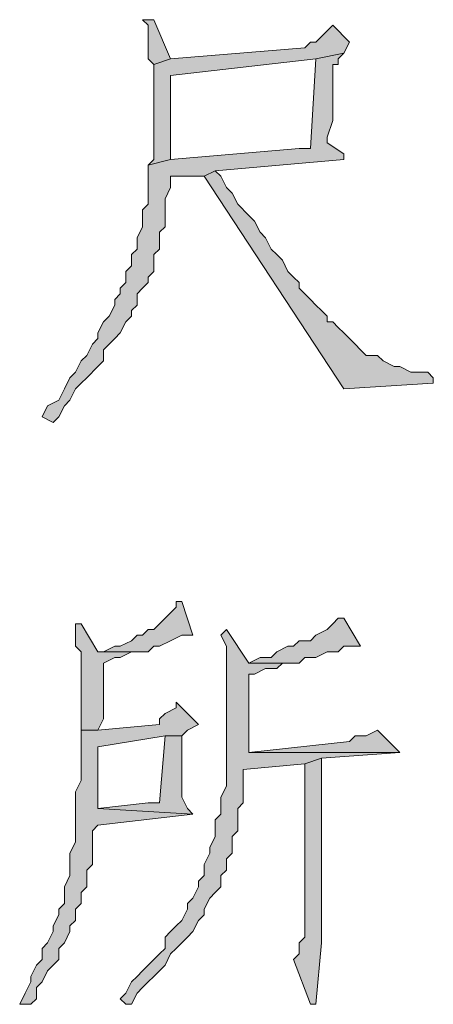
# Model space of a CAD drawing. Extents: x 566443 to 590371, y 3845226 to 3876576.
# Tile 21 of 221: x 586412.3 to 586415.43, y 3853882.23 to 3853889.68. Entities that reach past the tile are written whole.
import ezdxf

# ---------------------------------------------------------------- set-up
doc = ezdxf.new("R2010")
doc.units = 0
doc.layers.add('C00-00-00', color=7, linetype='CONTINUOUS')

msp = doc.modelspace()

# ---------------------------------------------------------------- hatches: boundary and pattern name
at = {"layer": 'C00-00-00'}
h = msp.add_hatch(color=256, dxfattribs=at)
h.dxf.hatch_style = 2
h.paths.add_polyline_path([(586413.3162, 3853889.6826), (586413.2316, 3853889.6826), (586413.2739, 3853889.6403), (586413.2739, 3853889.3863), (586413.3162, 3853889.3439), (586413.4432, 3853889.3863)])
h = msp.add_hatch(color=256, dxfattribs=at)
h.dxf.hatch_style = 2
h.paths.add_polyline_path([(586414.6709, 3853889.6403), (586414.5862, 3853889.5556), (586414.5439, 3853889.5133), (586414.5016, 3853889.5133), (586414.4592, 3853889.4709), (586413.4432, 3853889.3863), (586413.3162, 3853889.3439), (586413.3162, 3853888.6243), (586413.2739, 3853888.5819), (586413.4432, 3853888.6243), (586413.4432, 3853889.0476), (586413.4432, 3853889.1323), (586413.4432, 3853889.2593), (586414.5439, 3853889.3863), (586414.7556, 3853889.4286), (586414.7979, 3853889.5133)])
h = msp.add_hatch(color=256, dxfattribs=at)
h.dxf.hatch_style = 2
h.paths.add_polyline_path([(586414.7556, 3853889.4286), (586414.5439, 3853889.3863), (586414.5016, 3853888.7089), (586414.4169, 3853888.7089), (586413.4432, 3853888.6243), (586413.2739, 3853888.5819), (586413.2739, 3853888.2856), (586413.2316, 3853888.2433), (586413.2316, 3853888.1163), (586413.1892, 3853888.0316), (586413.1892, 3853887.9469), (586413.1469, 3853887.9046), (586413.1469, 3853887.8199), (586413.1046, 3853887.7776), (586413.1046, 3853887.6929), (586413.0622, 3853887.6506), (586413.0622, 3853887.6083), (586413.0199, 3853887.5659), (586413.0199, 3853887.5236), (586412.9776, 3853887.4389), (586412.9352, 3853887.3966), (586412.8929, 3853887.3119), (586412.8929, 3853887.2696), (586412.8506, 3853887.2273), (586412.8082, 3853887.1426), (586412.7659, 3853887.1003), (586412.7236, 3853887.0156), (586412.6812, 3853886.9733), (586412.6389, 3853886.8886), (586412.5966, 3853886.8039), (586412.5119, 3853886.7616), (586412.4696, 3853886.6769), (586412.5542, 3853886.6346), (586412.5966, 3853886.6769), (586412.6389, 3853886.7616), (586412.6812, 3853886.8039), (586412.7236, 3853886.8886), (586412.7659, 3853886.9309), (586412.8082, 3853886.9733), (586412.8929, 3853887.0579), (586412.9352, 3853887.1003), (586412.9352, 3853887.1849), (586412.9776, 3853887.2273), (586413.0199, 3853887.2696), (586413.0622, 3853887.3119), (586413.1046, 3853887.3966), (586413.1469, 3853887.4389), (586413.1469, 3853887.4813), (586413.1892, 3853887.5236), (586413.1892, 3853887.6083), (586413.2316, 3853887.6506), (586413.2739, 3853887.6929), (586413.2739, 3853887.7353), (586413.3162, 3853887.7776), (586413.3162, 3853887.9046), (586413.3586, 3853887.9469), (586413.3586, 3853888.0739), (586413.4009, 3853888.1163), (586413.4009, 3853888.3279), (586413.4432, 3853888.4126), (586413.4432, 3853888.4973), (586413.6972, 3853888.4973), (586413.7819, 3853888.5396), (586414.7556, 3853888.6243), (586414.7556, 3853888.6666), (586414.6286, 3853888.7513), (586414.6286, 3853888.7936), (586414.6709, 3853888.9206), (586414.6709, 3853889.3439), (586414.7132, 3853889.3439), (586414.7132, 3853889.3863)])
h = msp.add_hatch(color=256, dxfattribs=at)
h.dxf.hatch_style = 2
h.paths.add_polyline_path([(586413.7819, 3853888.5396), (586413.6972, 3853888.4973), (586414.7556, 3853886.8886), (586415.4329, 3853886.9309), (586415.4329, 3853886.9733), (586415.3906, 3853887.0156), (586415.2636, 3853887.0156), (586415.1789, 3853887.0579), (586415.1366, 3853887.0579), (586415.0519, 3853887.1003), (586415.0096, 3853887.1426), (586414.9249, 3853887.1426), (586414.8826, 3853887.1849), (586414.8402, 3853887.2273), (586414.7979, 3853887.2696), (586414.7556, 3853887.3119), (586414.7132, 3853887.3543), (586414.6709, 3853887.3966), (586414.6286, 3853887.3966), (586414.6286, 3853887.4389), (586414.5862, 3853887.4813), (586414.5439, 3853887.5236), (586414.5016, 3853887.5659), (586414.4592, 3853887.6083), (586414.4169, 3853887.6506), (586414.4169, 3853887.6929), (586414.3746, 3853887.7353), (586414.3322, 3853887.7776), (586414.2899, 3853887.8623), (586414.2476, 3853887.9046), (586414.2052, 3853887.9469), (586414.1629, 3853888.0316), (586414.1206, 3853888.0739), (586414.0782, 3853888.1586), (586414.0359, 3853888.2009), (586413.9512, 3853888.2856), (586413.9089, 3853888.3703), (586413.8666, 3853888.4126), (586413.8242, 3853888.4973)])
h = msp.add_hatch(color=256, dxfattribs=at)
h.dxf.hatch_style = 2
h.paths.add_polyline_path([(586413.4856, 3853885.2799), (586413.4856, 3853885.2376), (586413.4432, 3853885.1953), (586413.4009, 3853885.1529), (586413.3586, 3853885.1106), (586413.3162, 3853885.0683), (586413.2739, 3853885.0683), (586413.2316, 3853885.0259), (586413.1892, 3853885.0259), (586413.1469, 3853884.9836), (586413.0622, 3853884.9413), (586413.0199, 3853884.9413), (586412.9352, 3853884.8989), (586412.8929, 3853884.8989), (586413.1469, 3853884.8989), (586413.2739, 3853884.8989), (586413.3162, 3853884.9413), (586413.3586, 3853884.9413), (586413.4432, 3853884.9836), (586413.5279, 3853885.0259), (586413.6126, 3853885.0259), (586413.5279, 3853885.2799)])
h = msp.add_hatch(color=256, dxfattribs=at)
h.dxf.hatch_style = 2
h.paths.add_polyline_path([(586414.7556, 3853885.1529), (586414.7132, 3853885.1529), (586414.6709, 3853885.1106), (586414.6286, 3853885.0683), (586414.5439, 3853885.0259), (586414.5016, 3853884.9836), (586414.4169, 3853884.9836), (586414.3746, 3853884.9413), (586414.3322, 3853884.9413), (586414.2476, 3853884.8989), (586414.2052, 3853884.8566), (586414.1206, 3853884.8566), (586414.0359, 3853884.8143), (586414.4169, 3853884.8143), (586414.4592, 3853884.8566), (586414.5439, 3853884.8566), (586414.6286, 3853884.8989), (586414.7132, 3853884.8989), (586414.7556, 3853884.9413), (586414.8826, 3853884.9413)])
h = msp.add_hatch(color=256, dxfattribs=at)
h.dxf.hatch_style = 2
h.paths.add_polyline_path([(586412.7659, 3853885.1106), (586412.7236, 3853885.1106), (586412.7236, 3853885.0259), (586412.7236, 3853884.9413), (586412.7659, 3853884.8989), (586412.7659, 3853884.3063), (586412.8929, 3853884.3063), (586412.9352, 3853884.3909), (586412.9352, 3853884.8143), (586413.0199, 3853884.8566), (586413.0622, 3853884.8566), (586413.1469, 3853884.8989), (586412.8929, 3853884.8989)])
h = msp.add_hatch(color=256, dxfattribs=at)
h.dxf.hatch_style = 2
h.paths.add_polyline_path([(586413.8666, 3853885.0683), (586413.8242, 3853885.0259), (586413.8666, 3853884.9413), (586413.8666, 3853883.8829), (586413.8242, 3853883.7983), (586413.8242, 3853883.6713), (586413.7819, 3853883.6289), (586413.7819, 3853883.5443), (586413.7819, 3853883.5019), (586413.7396, 3853883.4173), (586413.7396, 3853883.3749), (586413.6972, 3853883.2903), (586413.6972, 3853883.2056), (586413.6549, 3853883.1633), (586413.6549, 3853883.1209), (586413.6126, 3853883.0363), (586413.5702, 3853882.9939), (586413.5702, 3853882.9516), (586413.5279, 3853882.8669), (586413.4856, 3853882.8246), (586413.4432, 3853882.7823), (586413.4009, 3853882.7399), (586413.4009, 3853882.6553), (586413.3586, 3853882.6129), (586413.3162, 3853882.5706), (586413.2316, 3853882.4859), (586413.1892, 3853882.4436), (586413.1469, 3853882.4013), (586413.1046, 3853882.3166), (586413.0622, 3853882.2743), (586413.1046, 3853882.2319), (586413.1469, 3853882.2319), (586413.1892, 3853882.3166), (586413.2316, 3853882.3589), (586413.2739, 3853882.4013), (586413.3162, 3853882.4436), (586413.3586, 3853882.4859), (586413.4009, 3853882.5283), (586413.4432, 3853882.6129), (586413.4856, 3853882.6553), (586413.5279, 3853882.6976), (586413.5702, 3853882.7399), (586413.6126, 3853882.7823), (586413.6549, 3853882.8669), (586413.6972, 3853882.9093), (586413.6972, 3853882.9516), (586413.7396, 3853883.0363), (586413.7819, 3853883.0786), (586413.8242, 3853883.1209), (586413.8242, 3853883.2056), (586413.8666, 3853883.2479), (586413.8666, 3853883.3326), (586413.9089, 3853883.3749), (586413.9089, 3853883.5019), (586413.9512, 3853883.5443), (586413.9512, 3853883.7136), (586413.9936, 3853883.7559), (586413.9936, 3853884.0099), (586414.4592, 3853884.0523), (586414.5862, 3853884.0946), (586415.1789, 3853884.1369), (586414.0359, 3853884.1369), (586414.0359, 3853884.1793), (586414.0359, 3853884.7296), (586414.0782, 3853884.7296), (586414.1629, 3853884.7719), (586414.2476, 3853884.7719), (586414.2899, 3853884.8143), (586414.4169, 3853884.8143), (586414.0359, 3853884.8143)])
h = msp.add_hatch(color=256, dxfattribs=at)
h.dxf.hatch_style = 2
h.paths.add_polyline_path([(586413.4856, 3853884.5179), (586413.4856, 3853884.4756), (586413.4009, 3853884.4333), (586413.3586, 3853884.3909), (586413.3586, 3853884.3486), (586412.8929, 3853884.3063), (586412.7659, 3853884.3063), (586412.7659, 3853884.2216), (586412.7659, 3853883.9253), (586412.7236, 3853883.8406), (586412.7236, 3853883.4596), (586412.6812, 3853883.3749), (586412.6812, 3853883.2056), (586412.6389, 3853883.1209), (586412.6389, 3853883.0786), (586412.6389, 3853882.9939), (586412.5966, 3853882.9516), (586412.5966, 3853882.9093), (586412.5542, 3853882.8246), (586412.5542, 3853882.7823), (586412.5119, 3853882.6976), (586412.4696, 3853882.6553), (586412.4696, 3853882.5706), (586412.4272, 3853882.5283), (586412.3849, 3853882.4436), (586412.3849, 3853882.4013), (586412.3426, 3853882.3166), (586412.3002, 3853882.2319), (586412.3849, 3853882.2319), (586412.4272, 3853882.2743), (586412.4272, 3853882.3589), (586412.4696, 3853882.4013), (586412.5119, 3853882.4859), (586412.5542, 3853882.5283), (586412.5966, 3853882.5706), (586412.5966, 3853882.6553), (586412.6389, 3853882.6976), (586412.6812, 3853882.7823), (586412.6812, 3853882.8246), (586412.7236, 3853882.8669), (586412.7236, 3853882.9516), (586412.7659, 3853882.9939), (586412.7659, 3853883.0786), (586412.8082, 3853883.1209), (586412.8082, 3853883.2479), (586412.8506, 3853883.2903), (586412.8506, 3853883.5443), (586412.8929, 3853883.5866), (586413.6126, 3853883.6713), (586412.8929, 3853883.7136), (586412.8929, 3853884.1793), (586413.4009, 3853884.2639), (586413.5279, 3853884.2639), (586413.5702, 3853884.3063), (586413.6549, 3853884.3486)])
h = msp.add_hatch(color=256, dxfattribs=at)
h.dxf.hatch_style = 2
h.paths.add_polyline_path([(586413.5279, 3853884.2639), (586413.4009, 3853884.2639), (586413.3586, 3853883.7559), (586413.2739, 3853883.7559), (586412.8929, 3853883.7136), (586413.6126, 3853883.6713), (586413.5702, 3853883.7136), (586413.5279, 3853883.7983)])
h = msp.add_hatch(color=256, dxfattribs=at)
h.dxf.hatch_style = 2
h.paths.add_polyline_path([(586415.0096, 3853884.3063), (586414.9249, 3853884.2639), (586414.8402, 3853884.2639), (586414.7979, 3853884.2216), (586414.0359, 3853884.1369), (586415.1789, 3853884.1369), (586415.1366, 3853884.1793)])
h = msp.add_hatch(color=256, dxfattribs=at)
h.dxf.hatch_style = 2
h.paths.add_polyline_path([(586414.5862, 3853884.0946), (586414.4592, 3853884.0523), (586414.4592, 3853882.7399), (586414.4169, 3853882.6976), (586414.4169, 3853882.6129), (586414.3746, 3853882.5706), (586414.5016, 3853882.2319), (586414.5439, 3853882.2319), (586414.5862, 3853882.6976)])

# ---------------------------------------------------------------- linework, layer by layer
at = {"layer": 'C00-00-00', "lineweight": 0}
for points in [[(586413.3162, 3853889.6826), (586413.2316, 3853889.6826), (586413.2739, 3853889.6403), (586413.2739, 3853889.3863), (586413.3162, 3853889.3439), (586413.4432, 3853889.3863)], [(586414.6709, 3853889.6403), (586414.5862, 3853889.5556), (586414.5439, 3853889.5133), (586414.5016, 3853889.5133), (586414.4592, 3853889.4709), (586413.4432, 3853889.3863), (586413.3162, 3853889.3439), (586413.3162, 3853888.6243), (586413.2739, 3853888.5819), (586413.4432, 3853888.6243), (586413.4432, 3853889.0476), (586413.4432, 3853889.1323), (586413.4432, 3853889.2593), (586414.5439, 3853889.3863), (586414.7556, 3853889.4286), (586414.7979, 3853889.5133)], [(586414.7556, 3853889.4286), (586414.5439, 3853889.3863), (586414.5016, 3853888.7089), (586414.4169, 3853888.7089), (586413.4432, 3853888.6243), (586413.2739, 3853888.5819), (586413.2739, 3853888.2856), (586413.2316, 3853888.2433), (586413.2316, 3853888.1163), (586413.1892, 3853888.0316), (586413.1892, 3853887.9469), (586413.1469, 3853887.9046), (586413.1469, 3853887.8199), (586413.1046, 3853887.7776), (586413.1046, 3853887.6929), (586413.0622, 3853887.6506), (586413.0622, 3853887.6083), (586413.0199, 3853887.5659), (586413.0199, 3853887.5236), (586412.9776, 3853887.4389), (586412.9352, 3853887.3966), (586412.8929, 3853887.3119), (586412.8929, 3853887.2696), (586412.8506, 3853887.2273), (586412.8082, 3853887.1426), (586412.7659, 3853887.1003), (586412.7236, 3853887.0156), (586412.6812, 3853886.9733), (586412.6389, 3853886.8886), (586412.5966, 3853886.8039), (586412.5119, 3853886.7616), (586412.4696, 3853886.6769), (586412.5542, 3853886.6346), (586412.5966, 3853886.6769), (586412.6389, 3853886.7616), (586412.6812, 3853886.8039), (586412.7236, 3853886.8886), (586412.7659, 3853886.9309), (586412.8082, 3853886.9733), (586412.8929, 3853887.0579), (586412.9352, 3853887.1003), (586412.9352, 3853887.1849), (586412.9776, 3853887.2273), (586413.0199, 3853887.2696), (586413.0622, 3853887.3119), (586413.1046, 3853887.3966), (586413.1469, 3853887.4389), (586413.1469, 3853887.4813), (586413.1892, 3853887.5236), (586413.1892, 3853887.6083), (586413.2316, 3853887.6506), (586413.2739, 3853887.6929), (586413.2739, 3853887.7353), (586413.3162, 3853887.7776), (586413.3162, 3853887.9046), (586413.3586, 3853887.9469), (586413.3586, 3853888.0739), (586413.4009, 3853888.1163), (586413.4009, 3853888.3279), (586413.4432, 3853888.4126), (586413.4432, 3853888.4973), (586413.6972, 3853888.4973), (586413.7819, 3853888.5396), (586414.7556, 3853888.6243), (586414.7556, 3853888.6666), (586414.6286, 3853888.7513), (586414.6286, 3853888.7936), (586414.6709, 3853888.9206), (586414.6709, 3853889.3439), (586414.7132, 3853889.3439), (586414.7132, 3853889.3863)], [(586413.7819, 3853888.5396), (586413.6972, 3853888.4973), (586414.7556, 3853886.8886), (586415.4329, 3853886.9309), (586415.4329, 3853886.9733), (586415.3906, 3853887.0156), (586415.2636, 3853887.0156), (586415.1789, 3853887.0579), (586415.1366, 3853887.0579), (586415.0519, 3853887.1003), (586415.0096, 3853887.1426), (586414.9249, 3853887.1426), (586414.8826, 3853887.1849), (586414.8402, 3853887.2273), (586414.7979, 3853887.2696), (586414.7556, 3853887.3119), (586414.7132, 3853887.3543), (586414.6709, 3853887.3966), (586414.6286, 3853887.3966), (586414.6286, 3853887.4389), (586414.5862, 3853887.4813), (586414.5439, 3853887.5236), (586414.5016, 3853887.5659), (586414.4592, 3853887.6083), (586414.4169, 3853887.6506), (586414.4169, 3853887.6929), (586414.3746, 3853887.7353), (586414.3322, 3853887.7776), (586414.2899, 3853887.8623), (586414.2476, 3853887.9046), (586414.2052, 3853887.9469), (586414.1629, 3853888.0316), (586414.1206, 3853888.0739), (586414.0782, 3853888.1586), (586414.0359, 3853888.2009), (586413.9512, 3853888.2856), (586413.9089, 3853888.3703), (586413.8666, 3853888.4126), (586413.8242, 3853888.4973)], [(586413.4856, 3853885.2799), (586413.4856, 3853885.2376), (586413.4432, 3853885.1953), (586413.4009, 3853885.1529), (586413.3586, 3853885.1106), (586413.3162, 3853885.0683), (586413.2739, 3853885.0683), (586413.2316, 3853885.0259), (586413.1892, 3853885.0259), (586413.1469, 3853884.9836), (586413.0622, 3853884.9413), (586413.0199, 3853884.9413), (586412.9352, 3853884.8989), (586412.8929, 3853884.8989), (586413.1469, 3853884.8989), (586413.2739, 3853884.8989), (586413.3162, 3853884.9413), (586413.3586, 3853884.9413), (586413.4432, 3853884.9836), (586413.5279, 3853885.0259), (586413.6126, 3853885.0259), (586413.5279, 3853885.2799)], [(586414.7556, 3853885.1529), (586414.7132, 3853885.1529), (586414.6709, 3853885.1106), (586414.6286, 3853885.0683), (586414.5439, 3853885.0259), (586414.5016, 3853884.9836), (586414.4169, 3853884.9836), (586414.3746, 3853884.9413), (586414.3322, 3853884.9413), (586414.2476, 3853884.8989), (586414.2052, 3853884.8566), (586414.1206, 3853884.8566), (586414.0359, 3853884.8143), (586414.4169, 3853884.8143), (586414.4592, 3853884.8566), (586414.5439, 3853884.8566), (586414.6286, 3853884.8989), (586414.7132, 3853884.8989), (586414.7556, 3853884.9413), (586414.8826, 3853884.9413)], [(586412.7659, 3853885.1106), (586412.7236, 3853885.1106), (586412.7236, 3853885.0259), (586412.7236, 3853884.9413), (586412.7659, 3853884.8989), (586412.7659, 3853884.3063), (586412.8929, 3853884.3063), (586412.9352, 3853884.3909), (586412.9352, 3853884.8143), (586413.0199, 3853884.8566), (586413.0622, 3853884.8566), (586413.1469, 3853884.8989), (586412.8929, 3853884.8989)], [(586413.8666, 3853885.0683), (586413.8242, 3853885.0259), (586413.8666, 3853884.9413), (586413.8666, 3853883.8829), (586413.8242, 3853883.7983), (586413.8242, 3853883.6713), (586413.7819, 3853883.6289), (586413.7819, 3853883.5443), (586413.7819, 3853883.5019), (586413.7396, 3853883.4173), (586413.7396, 3853883.3749), (586413.6972, 3853883.2903), (586413.6972, 3853883.2056), (586413.6549, 3853883.1633), (586413.6549, 3853883.1209), (586413.6126, 3853883.0363), (586413.5702, 3853882.9939), (586413.5702, 3853882.9516), (586413.5279, 3853882.8669), (586413.4856, 3853882.8246), (586413.4432, 3853882.7823), (586413.4009, 3853882.7399), (586413.4009, 3853882.6553), (586413.3586, 3853882.6129), (586413.3162, 3853882.5706), (586413.2316, 3853882.4859), (586413.1892, 3853882.4436), (586413.1469, 3853882.4013), (586413.1046, 3853882.3166), (586413.0622, 3853882.2743), (586413.1046, 3853882.2319), (586413.1469, 3853882.2319), (586413.1892, 3853882.3166), (586413.2316, 3853882.3589), (586413.2739, 3853882.4013), (586413.3162, 3853882.4436), (586413.3586, 3853882.4859), (586413.4009, 3853882.5283), (586413.4432, 3853882.6129), (586413.4856, 3853882.6553), (586413.5279, 3853882.6976), (586413.5702, 3853882.7399), (586413.6126, 3853882.7823), (586413.6549, 3853882.8669), (586413.6972, 3853882.9093), (586413.6972, 3853882.9516), (586413.7396, 3853883.0363), (586413.7819, 3853883.0786), (586413.8242, 3853883.1209), (586413.8242, 3853883.2056), (586413.8666, 3853883.2479), (586413.8666, 3853883.3326), (586413.9089, 3853883.3749), (586413.9089, 3853883.5019), (586413.9512, 3853883.5443), (586413.9512, 3853883.7136), (586413.9936, 3853883.7559), (586413.9936, 3853884.0099), (586414.4592, 3853884.0523), (586414.5862, 3853884.0946), (586415.1789, 3853884.1369), (586414.0359, 3853884.1369), (586414.0359, 3853884.1793), (586414.0359, 3853884.7296), (586414.0782, 3853884.7296), (586414.1629, 3853884.7719), (586414.2476, 3853884.7719), (586414.2899, 3853884.8143), (586414.4169, 3853884.8143), (586414.0359, 3853884.8143)], [(586413.4856, 3853884.5179), (586413.4856, 3853884.4756), (586413.4009, 3853884.4333), (586413.3586, 3853884.3909), (586413.3586, 3853884.3486), (586412.8929, 3853884.3063), (586412.7659, 3853884.3063), (586412.7659, 3853884.2216), (586412.7659, 3853883.9253), (586412.7236, 3853883.8406), (586412.7236, 3853883.4596), (586412.6812, 3853883.3749), (586412.6812, 3853883.2056), (586412.6389, 3853883.1209), (586412.6389, 3853883.0786), (586412.6389, 3853882.9939), (586412.5966, 3853882.9516), (586412.5966, 3853882.9093), (586412.5542, 3853882.8246), (586412.5542, 3853882.7823), (586412.5119, 3853882.6976), (586412.4696, 3853882.6553), (586412.4696, 3853882.5706), (586412.4272, 3853882.5283), (586412.3849, 3853882.4436), (586412.3849, 3853882.4013), (586412.3426, 3853882.3166), (586412.3002, 3853882.2319), (586412.3849, 3853882.2319), (586412.4272, 3853882.2743), (586412.4272, 3853882.3589), (586412.4696, 3853882.4013), (586412.5119, 3853882.4859), (586412.5542, 3853882.5283), (586412.5966, 3853882.5706), (586412.5966, 3853882.6553), (586412.6389, 3853882.6976), (586412.6812, 3853882.7823), (586412.6812, 3853882.8246), (586412.7236, 3853882.8669), (586412.7236, 3853882.9516), (586412.7659, 3853882.9939), (586412.7659, 3853883.0786), (586412.8082, 3853883.1209), (586412.8082, 3853883.2479), (586412.8506, 3853883.2903), (586412.8506, 3853883.5443), (586412.8929, 3853883.5866), (586413.6126, 3853883.6713), (586412.8929, 3853883.7136), (586412.8929, 3853884.1793), (586413.4009, 3853884.2639), (586413.5279, 3853884.2639), (586413.5702, 3853884.3063), (586413.6549, 3853884.3486)], [(586413.5279, 3853884.2639), (586413.4009, 3853884.2639), (586413.3586, 3853883.7559), (586413.2739, 3853883.7559), (586412.8929, 3853883.7136), (586413.6126, 3853883.6713), (586413.5702, 3853883.7136), (586413.5279, 3853883.7983)], [(586415.0096, 3853884.3063), (586414.9249, 3853884.2639), (586414.8402, 3853884.2639), (586414.7979, 3853884.2216), (586414.0359, 3853884.1369), (586415.1789, 3853884.1369), (586415.1366, 3853884.1793)], [(586414.5862, 3853884.0946), (586414.4592, 3853884.0523), (586414.4592, 3853882.7399), (586414.4169, 3853882.6976), (586414.4169, 3853882.6129), (586414.3746, 3853882.5706), (586414.5016, 3853882.2319), (586414.5439, 3853882.2319), (586414.5862, 3853882.6976)]]:
    msp.add_lwpolyline(points, close=True, dxfattribs=at)

doc.saveas('drawing.dxf')
